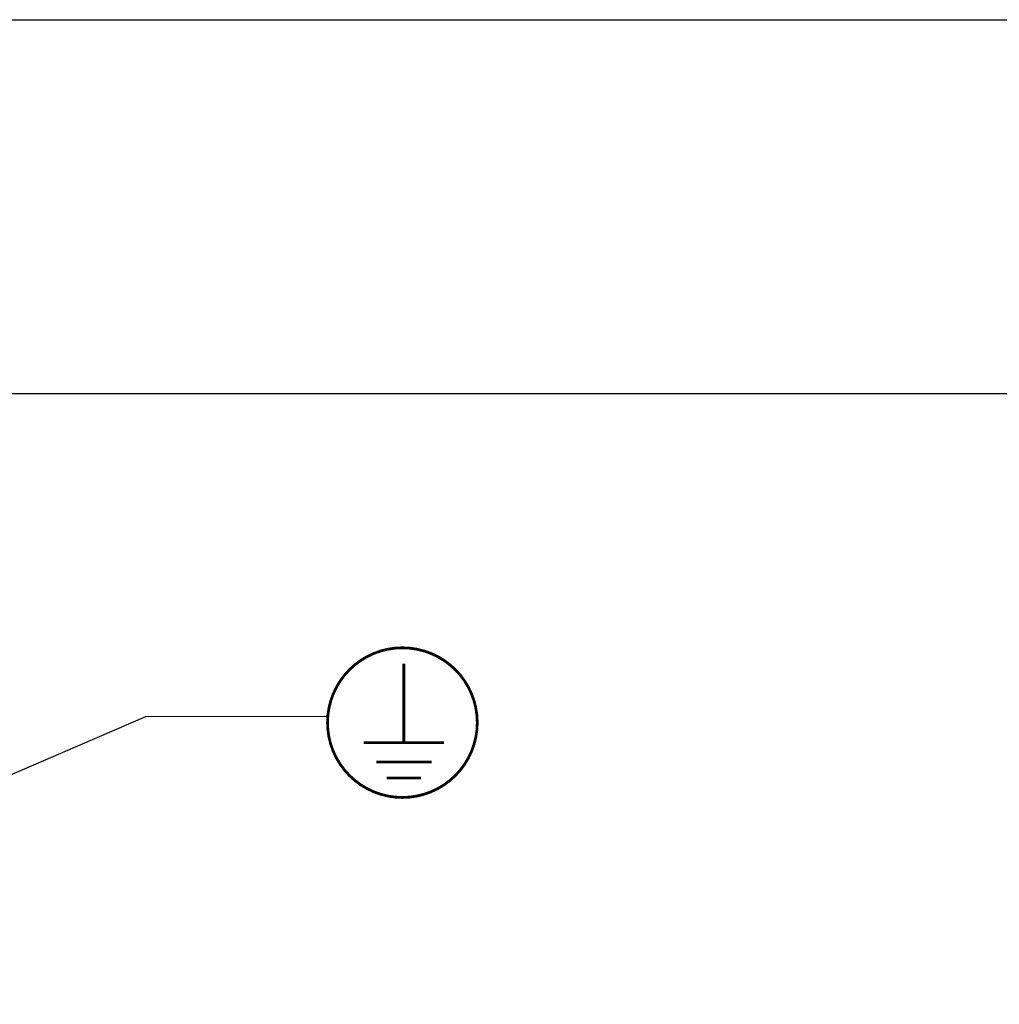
# Model space of a CAD drawing. Extents: x 0 to 594, y 0 to 420.
# Tile 66 of 157: x 259 to 311, y 367 to 420. Entities that reach past the tile are written whole.
import ezdxf

# ---------------------------------------------------------------- set-up
doc = ezdxf.new("R2010")
doc.units = 0
doc.header["$LTSCALE"] = 32.67
doc.layers.get('0').update_dxf_attribs({"linetype": 'CONTINUOUS'})

# ---------------------------------------------------------------- blocks, each defined once
blk = doc.blocks.new('EARTH_BL1', base_point=(256.806, 376.908))
at = {"color": 2, "linetype": 'CONTINUOUS'}
for p, q in [((230.093, 367.381), (265.815, 382.755)), ((265.815, 382.755), (275.533, 382.779))]:
    blk.add_line(p, q, dxfattribs=at)
at = {"color": 7, "linetype": 'CONTINUOUS', "const_width": 0.148}
blk.add_lwpolyline([(275.518, 382.434, 1), (283.518, 382.434, 1)], format="xyb", close=True, dxfattribs=at)
for points in [[(279.597, 381.361), (279.597, 385.579)], [(277.446, 381.361), (281.748, 381.361)], [(278.118, 380.33), (281.075, 380.33)], [(278.679, 379.47), (280.514, 379.47)]]:
    blk.add_lwpolyline(points, dxfattribs=at)
at = {"color": 2, "linetype": 'CONTINUOUS'}
blk.add_solid([(233.111, 369.224), (230.093, 367.381), (233.506, 368.305)], dxfattribs=at)

msp = doc.modelspace()

# ---------------------------------------------------------------- linework, layer by layer
at = {"color": 7, "linetype": 'CONTINUOUS'}
for p, q in [((0, 420), (594, 420)), ((573, 400), (21, 400))]:
    msp.add_line(p, q, dxfattribs=at)

# ---------------------------------------------------------------- block references
at = {"color": 2, "linetype": 'CONTINUOUS'}
msp.add_blockref('EARTH_BL1', (256.806, 376.908), dxfattribs=at)

doc.saveas('drawing.dxf')
